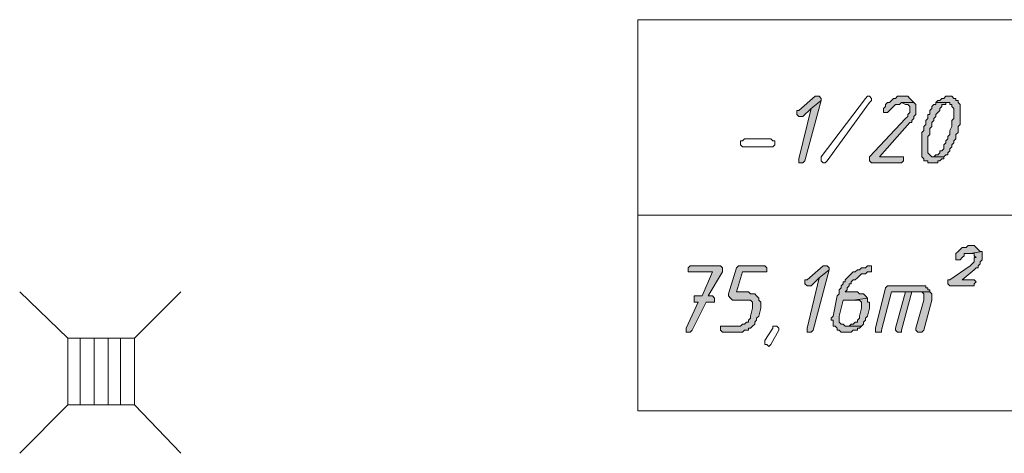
# Model space of a CAD drawing. Header units: inches. Extents: x 1504 to 12593, y -807 to 3183.
# Tile 109 of 256: x 4284 to 4491, y 98 to 189. Entities that reach past the tile are written whole.
import ezdxf

# ---------------------------------------------------------------- set-up
doc = ezdxf.new("R2010")
doc.units = ezdxf.units.IN
doc.header["$MEASUREMENT"] = 0
for name, color, linetype in [('at_Entity', 7, 'Continuous'), ('at_Rect', 7, 'Continuous'), ('at_Solid', 7, 'Continuous')]:
    doc.layers.add(name, color=color, linetype=linetype)

msp = doc.modelspace()

# ---------------------------------------------------------------- hatches: boundary and pattern name
at = {"layer": 'at_Solid', "lineweight": 15}
for points in [[(4451.37, 172.93), (4450.96, 172.93), (4447.58, 169.97), (4447.15, 169.97), (4447.15, 169.55), (4447.15, 169.12), (4447.58, 168.7), (4448.42, 168.7), (4450.11, 170.39), (4452.22, 172.08), (4452.22, 172.5), (4451.8, 172.93)], [(4452.22, 172.08), (4450.11, 170.39), (4447.58, 159.83), (4447.58, 158.99), (4448.42, 158.99), (4448.84, 159.41)], [(4471.65, 171.66), (4469.12, 171.66), (4469.96, 171.24), (4470.39, 171.24), (4470.81, 170.81), (4470.81, 169.97), (4470.81, 169.55), (4470.39, 169.12), (4470.39, 168.7), (4469.96, 168.28), (4462.36, 160.26), (4462.36, 159.41), (4462.78, 158.99), (4469.12, 158.99), (4469.54, 159.41), (4469.54, 160.26), (4464.47, 160.26), (4470.81, 167.44), (4471.23, 167.44), (4471.23, 167.86), (4471.65, 168.28), (4471.65, 168.7), (4472.08, 169.12), (4472.08, 169.55), (4472.08, 171.24)], [(4469.54, 172.93), (4468.27, 172.93), (4467.85, 172.5), (4467.43, 172.5), (4467.01, 172.08), (4466.58, 171.66), (4466.16, 171.66), (4465.74, 171.24), (4465.74, 170.81), (4465.32, 170.39), (4465.32, 169.97), (4465.32, 169.55), (4466.16, 169.55), (4466.58, 169.97), (4467.01, 170.39), (4467.43, 170.81), (4467.85, 171.24), (4468.7, 171.24), (4469.12, 171.66), (4471.65, 171.66), (4471.23, 172.08), (4470.81, 172.5), (4470.39, 172.93), (4469.96, 172.93)], [(4476.3, 171.66), (4476.3, 171.24), (4475.88, 171.24), (4475.46, 170.81), (4475.46, 170.39), (4475.03, 169.97), (4475.03, 169.12), (4474.61, 169.12), (4474.61, 168.28), (4474.19, 167.86), (4474.19, 167.01), (4473.77, 166.59), (4473.77, 165.75), (4473.34, 165.32), (4473.34, 164.9), (4473.34, 160.26), (4473.77, 159.83), (4473.77, 159.41), (4474.61, 159.41), (4474.61, 158.99), (4476.72, 158.99), (4476.72, 159.41), (4477.14, 159.41), (4477.57, 159.83), (4477.99, 159.83), (4477.99, 160.26), (4475.46, 160.26), (4475.03, 160.68), (4474.61, 161.1), (4474.61, 162.37), (4474.61, 164.48), (4475.03, 164.9), (4475.03, 166.16), (4475.46, 166.59), (4475.46, 167.44), (4475.88, 167.86), (4475.88, 168.28), (4476.3, 168.7), (4476.3, 169.12), (4476.72, 169.55), (4477.14, 169.97), (4477.14, 170.39), (4477.57, 170.81), (4477.57, 171.24), (4478.41, 171.24), (4478.41, 171.66), (4478.83, 171.66)], [(4479.26, 172.93), (4478.41, 172.93), (4477.99, 172.5), (4477.57, 172.5), (4477.14, 172.08), (4476.72, 172.08), (4476.3, 171.66), (4479.26, 171.66), (4479.26, 171.24), (4479.68, 171.24), (4479.68, 170.81), (4480.1, 170.39), (4480.1, 169.55), (4480.1, 168.28), (4479.68, 167.86), (4479.68, 166.59), (4479.26, 165.75), (4479.26, 164.9), (4478.83, 164.48), (4478.83, 164.06), (4478.41, 163.63), (4478.41, 163.21), (4477.99, 162.79), (4477.99, 161.94), (4477.57, 161.52), (4477.14, 161.52), (4477.14, 161.1), (4476.72, 160.68), (4476.3, 160.68), (4475.88, 160.26), (4477.99, 160.26), (4478.41, 160.68), (4478.83, 160.68), (4478.83, 161.1), (4479.26, 161.52), (4479.26, 161.94), (4479.68, 162.37), (4479.68, 162.79), (4480.1, 163.21), (4480.1, 163.63), (4480.52, 164.06), (4480.52, 164.9), (4480.95, 165.32), (4480.95, 166.59), (4481.37, 167.01), (4481.37, 171.24), (4480.95, 171.66), (4480.95, 172.08), (4480.52, 172.08), (4480.52, 172.5), (4480.1, 172.5), (4479.68, 172.93)], [(4483.9, 141.67), (4483.06, 141.67), (4482.64, 141.24), (4481.79, 141.24), (4481.37, 140.82), (4480.95, 140.4), (4480.52, 139.98), (4480.52, 139.55), (4480.52, 138.71), (4481.37, 138.71), (4481.79, 139.14), (4482.21, 139.55), (4482.21, 139.98), (4483.48, 139.98), (4486.01, 140.4), (4485.59, 140.4), (4485.17, 140.82), (4484.75, 141.24), (4484.32, 141.67)], [(4486.01, 140.4), (4483.48, 139.98), (4484.32, 139.98), (4484.32, 139.55), (4484.75, 139.14), (4484.32, 139.14), (4484.32, 138.29), (4483.9, 137.86), (4483.48, 137.45), (4479.26, 134.49), (4478.83, 134.49), (4478.83, 133.64), (4479.26, 133.22), (4484.32, 133.22), (4484.32, 133.64), (4484.75, 134.06), (4484.32, 134.49), (4481.79, 134.49), (4484.32, 136.6), (4484.75, 137.02), (4485.17, 137.02), (4485.17, 137.45), (4485.59, 137.86), (4485.59, 138.29), (4486.01, 138.71), (4486.01, 139.55), (4486.01, 139.98)], [(4430.68, 137.45), (4424.77, 137.45), (4424.35, 137.02), (4424.35, 136.18), (4429.41, 136.18), (4427.3, 131.11), (4425.61, 131.11), (4425.61, 130.26), (4425.61, 129.84), (4426.45, 129.84), (4423.92, 124.35), (4423.92, 123.5), (4424.77, 123.5), (4425.19, 123.93), (4428.14, 129.84), (4429.83, 129.84), (4429.83, 130.68), (4429.41, 131.11), (4428.57, 131.11), (4431.53, 136.18), (4431.53, 137.02), (4431.1, 137.45)], [(4439.97, 137.45), (4434.91, 137.45), (4434.48, 137.02), (4432.79, 131.53), (4432.79, 131.11), (4433.22, 130.68), (4433.63, 130.26), (4437.44, 130.26), (4437.86, 129.84), (4437.86, 128.99), (4437.86, 128.58), (4437.44, 126.89), (4437.44, 126.46), (4437.01, 126.04), (4437.01, 125.62), (4436.59, 125.62), (4436.17, 125.19), (4435.75, 125.19), (4435.33, 124.77), (4431.1, 124.77), (4431.1, 123.93), (4431.53, 123.5), (4435.75, 123.5), (4436.17, 123.93), (4437.01, 123.93), (4437.01, 124.35), (4437.44, 124.35), (4437.86, 124.77), (4438.29, 125.19), (4438.29, 125.62), (4438.7, 126.04), (4438.7, 126.46), (4439.13, 126.89), (4439.55, 128.58), (4439.55, 128.99), (4439.55, 129.84), (4439.13, 130.26), (4439.13, 130.68), (4438.7, 131.11), (4438.29, 131.53), (4437.44, 131.53), (4437.01, 131.96), (4434.48, 131.96), (4435.75, 136.18), (4440.82, 136.18), (4440.82, 137.02), (4440.4, 137.45)], [(4453.07, 137.45), (4452.65, 137.45), (4449.27, 134.49), (4448.84, 134.49), (4448.84, 134.06), (4448.84, 133.64), (4449.27, 133.22), (4450.11, 133.22), (4451.8, 134.91), (4453.91, 136.6), (4453.91, 137.02), (4453.49, 137.45)], [(4453.91, 136.6), (4451.8, 134.91), (4449.27, 124.35), (4449.27, 123.5), (4450.11, 123.5), (4450.53, 123.93)], [(4462.36, 137.45), (4461.93, 137.45), (4461.52, 137.02), (4460.67, 137.02), (4460.25, 136.6), (4459.83, 136.6), (4459.4, 136.18), (4458.98, 136.18), (4458.56, 135.76), (4458.14, 135.33), (4457.71, 134.91), (4457.29, 134.49), (4457.29, 134.06), (4456.87, 134.06), (4456.87, 133.64), (4456.45, 133.22), (4456.45, 132.8), (4456.03, 132.37), (4456.03, 131.53), (4455.6, 131.11), (4454.75, 126.89), (4454.34, 126.46), (4454.34, 126.04), (4454.75, 126.04), (4454.75, 124.77), (4455.18, 124.77), (4455.6, 124.35), (4455.6, 123.93), (4456.03, 123.93), (4456.45, 123.5), (4458.56, 123.5), (4458.98, 123.93), (4459.83, 123.93), (4459.83, 124.35), (4460.25, 124.35), (4460.67, 124.77), (4457.29, 124.77), (4456.87, 125.19), (4456.45, 125.19), (4456.03, 125.62), (4456.03, 126.46), (4456.03, 126.89), (4456.87, 130.26), (4458.98, 130.26), (4461.93, 130.68), (4461.52, 131.11), (4461.09, 131.53), (4460.25, 131.53), (4459.83, 131.96), (4457.29, 131.96), (4457.71, 132.37), (4457.71, 132.8), (4458.14, 133.22), (4458.14, 133.64), (4458.56, 133.64), (4458.56, 134.06), (4458.98, 134.49), (4459.4, 134.49), (4459.83, 134.91), (4460.25, 135.33), (4460.67, 135.76), (4461.52, 135.76), (4461.93, 136.18), (4462.78, 136.18), (4462.78, 137.45)], [(4473.34, 133.22), (4466.16, 133.22), (4465.74, 132.8), (4463.63, 124.35), (4463.63, 123.5), (4464.9, 123.5), (4464.9, 123.93), (4467.01, 131.96), (4475.03, 131.96), (4475.03, 132.37), (4474.61, 132.37), (4474.61, 132.8), (4474.19, 132.8), (4474.19, 133.22), (4473.77, 133.22)], [(4461.93, 130.68), (4458.98, 130.26), (4460.25, 130.26), (4460.67, 129.84), (4460.67, 128.99), (4460.67, 128.58), (4460.25, 126.89), (4460.25, 126.46), (4459.83, 126.04), (4459.83, 125.62), (4459.4, 125.62), (4458.98, 125.19), (4458.56, 125.19), (4458.14, 124.77), (4457.71, 124.77), (4460.67, 124.77), (4461.09, 125.19), (4461.09, 125.62), (4461.52, 126.04), (4461.52, 126.46), (4461.93, 126.89), (4462.36, 128.58), (4462.36, 128.99), (4462.36, 129.84), (4461.93, 129.84), (4461.93, 130.26)], [(4469.96, 131.96), (4467.85, 124.35), (4467.85, 123.93), (4468.27, 123.5), (4469.12, 123.5), (4469.12, 123.93), (4471.23, 131.96), (4472.92, 131.96)], [(4475.03, 131.96), (4469.96, 131.96), (4473.34, 131.96), (4473.77, 131.53), (4473.77, 130.26), (4472.08, 124.35), (4472.08, 123.93), (4472.5, 123.5), (4473.34, 123.5), (4473.77, 123.93), (4475.46, 130.26), (4475.46, 131.11), (4475.46, 131.53)]]:
    msp.add_hatch(color=7, dxfattribs=at).paths.add_polyline_path(points)

# ---------------------------------------------------------------- linework, layer by layer
at = {"layer": 'at_Entity', "color": 7, "lineweight": 15}
for p, q in [((4450.96, 172.93), (4447.58, 169.97)), ((4448.84, 159.41), (4452.22, 172.08)), ((4452.22, 172.08), (4450.11, 170.39)), ((4450.11, 170.39), (4452.22, 172.08)), ((4451.37, 172.93), (4450.96, 172.93)), ((4451.8, 172.93), (4451.37, 172.93)), ((4452.22, 172.5), (4451.8, 172.93)), ((4452.22, 172.08), (4452.22, 172.5)), ((4452.22, 160.26), (4461.52, 172.5)), ((4462.36, 171.66), (4453.49, 159.41)), ((4461.52, 172.5), (4461.93, 172.93)), ((4461.93, 172.93), (4462.36, 172.93)), ((4462.36, 172.93), (4462.78, 172.5)), ((4462.78, 172.08), (4462.36, 171.66)), ((4462.36, 171.66), (4462.36, 171.66)), ((4462.78, 172.5), (4462.78, 172.08)), ((4466.16, 171.66), (4465.74, 171.24)), ((4466.58, 171.66), (4466.16, 171.66)), ((4467.01, 172.08), (4466.58, 171.66)), ((4467.43, 172.5), (4467.01, 172.08)), ((4467.01, 172.08), (4467.01, 172.08)), ((4467.85, 172.5), (4467.43, 172.5)), ((4468.27, 172.93), (4467.85, 172.5)), ((4469.54, 172.93), (4468.27, 172.93)), ((4468.7, 171.24), (4469.12, 171.66)), ((4471.65, 171.66), (4469.12, 171.66)), ((4469.12, 171.66), (4469.96, 171.24)), ((4469.12, 171.66), (4471.65, 171.66)), ((4469.96, 172.93), (4469.54, 172.93)), ((4470.39, 172.93), (4469.96, 172.93)), ((4470.81, 172.5), (4470.39, 172.93)), ((4471.23, 172.08), (4470.81, 172.5)), ((4470.81, 172.5), (4470.81, 172.5)), ((4471.65, 171.66), (4471.23, 172.08)), ((4472.08, 171.24), (4471.65, 171.66)), ((4476.72, 172.08), (4476.3, 171.66)), ((4476.3, 171.66), (4476.3, 171.24)), ((4478.83, 171.66), (4476.3, 171.66)), ((4476.3, 171.66), (4479.26, 171.66)), ((4477.14, 172.08), (4476.72, 172.08)), ((4477.57, 172.5), (4477.14, 172.08)), ((4477.99, 172.5), (4477.57, 172.5)), ((4478.41, 172.93), (4477.99, 172.5)), ((4479.26, 172.93), (4478.41, 172.93)), ((4478.41, 171.24), (4478.41, 171.66)), ((4478.41, 171.66), (4478.83, 171.66)), ((4479.68, 172.93), (4479.26, 172.93)), ((4479.26, 171.66), (4479.26, 171.24)), ((4480.1, 172.5), (4479.68, 172.93)), ((4479.68, 172.93), (4479.68, 172.93)), ((4480.52, 172.5), (4480.1, 172.5)), ((4480.52, 172.08), (4480.52, 172.5)), ((4480.95, 172.08), (4480.52, 172.08)), ((4480.95, 171.66), (4480.95, 172.08)), ((4481.37, 171.24), (4480.95, 171.66)), ((4447.58, 169.97), (4447.15, 169.97)), ((4447.15, 169.97), (4447.15, 169.55)), ((4447.15, 169.55), (4447.15, 169.12)), ((4450.11, 170.39), (4447.58, 159.83)), ((4448.42, 168.7), (4450.11, 170.39)), ((4465.74, 170.81), (4465.32, 170.39)), ((4465.32, 170.39), (4465.32, 169.97)), ((4465.32, 169.97), (4465.32, 169.55)), ((4465.32, 169.55), (4466.16, 169.55)), ((4465.74, 171.24), (4465.74, 170.81)), ((4466.16, 169.55), (4466.58, 169.97)), ((4466.58, 169.97), (4467.01, 170.39)), ((4467.01, 170.39), (4467.43, 170.81)), ((4467.01, 170.39), (4467.01, 170.39)), ((4467.43, 170.81), (4467.85, 171.24)), ((4467.85, 171.24), (4468.7, 171.24)), ((4469.96, 171.24), (4470.39, 171.24)), ((4470.39, 171.24), (4470.81, 170.81)), ((4470.81, 169.55), (4470.39, 169.12)), ((4470.81, 170.81), (4470.81, 169.97)), ((4470.81, 169.97), (4470.81, 169.55)), ((4472.08, 169.55), (4472.08, 171.24)), ((4472.08, 169.12), (4472.08, 169.55)), ((4475.46, 170.39), (4475.03, 169.97)), ((4475.03, 169.97), (4475.03, 169.12)), ((4475.88, 171.24), (4475.46, 170.81)), ((4475.46, 170.81), (4475.46, 170.39)), ((4476.3, 171.24), (4475.88, 171.24)), ((4476.3, 169.12), (4476.72, 169.55)), ((4476.72, 169.55), (4477.14, 169.97)), ((4477.14, 170.39), (4477.57, 170.81)), ((4477.14, 169.97), (4477.14, 170.39)), ((4477.57, 170.81), (4477.57, 171.24)), ((4477.57, 171.24), (4478.41, 171.24)), ((4479.26, 171.24), (4479.68, 171.24)), ((4479.68, 171.24), (4479.68, 170.81)), ((4479.68, 170.81), (4480.1, 170.39)), ((4480.1, 170.39), (4480.1, 169.55)), ((4480.1, 169.55), (4480.1, 168.28)), ((4481.37, 167.01), (4481.37, 171.24)), ((4447.15, 169.12), (4447.58, 168.7)), ((4447.58, 168.7), (4448.42, 168.7)), ((4469.96, 168.28), (4462.36, 160.26)), ((4464.47, 160.26), (4470.81, 167.44)), ((4470.39, 168.7), (4469.96, 168.28)), ((4470.39, 169.12), (4470.39, 168.7)), ((4470.81, 167.44), (4471.23, 167.44)), ((4471.23, 167.86), (4471.65, 168.28)), ((4471.23, 167.44), (4471.23, 167.86)), ((4471.65, 168.7), (4472.08, 169.12)), ((4471.65, 168.28), (4471.65, 168.7)), ((4474.61, 168.28), (4474.19, 167.86)), ((4474.19, 167.86), (4474.19, 167.01)), ((4475.03, 169.12), (4474.61, 169.12)), ((4474.61, 169.12), (4474.61, 168.28)), ((4475.46, 167.44), (4475.88, 167.86)), ((4475.46, 166.59), (4475.46, 167.44)), ((4475.88, 168.28), (4476.3, 168.7)), ((4475.88, 167.86), (4475.88, 168.28)), ((4476.3, 168.7), (4476.3, 169.12)), ((4480.1, 168.28), (4479.68, 167.86)), ((4479.68, 167.86), (4479.68, 166.59)), ((4473.77, 165.75), (4473.34, 165.32)), ((4473.34, 165.32), (4473.34, 164.9)), ((4474.19, 167.01), (4473.77, 166.59)), ((4473.77, 166.59), (4473.77, 165.75)), ((4475.03, 166.16), (4475.46, 166.59)), ((4475.03, 164.9), (4475.03, 166.16)), ((4479.68, 166.59), (4479.26, 165.75)), ((4479.26, 165.75), (4479.26, 164.9)), ((4480.52, 164.9), (4480.95, 165.32)), ((4480.95, 166.59), (4481.37, 167.01)), ((4480.95, 165.32), (4480.95, 166.59)), ((4435.33, 162.79), (4435.33, 163.63)), ((4435.33, 163.63), (4435.75, 163.63)), ((4435.75, 163.63), (4436.17, 164.06)), ((4436.17, 164.06), (4441.66, 164.06)), ((4441.66, 164.06), (4442.09, 163.63)), ((4442.09, 163.63), (4442.51, 163.63)), ((4442.51, 163.63), (4442.51, 162.79)), ((4473.34, 164.9), (4473.34, 160.26)), ((4474.61, 164.48), (4475.03, 164.9)), ((4474.61, 162.37), (4474.61, 164.48)), ((4478.41, 163.21), (4477.99, 162.79)), ((4478.83, 164.06), (4478.41, 163.63)), ((4478.41, 163.63), (4478.41, 163.21)), ((4479.26, 164.9), (4478.83, 164.48)), ((4478.83, 164.48), (4478.83, 164.06)), ((4479.68, 162.79), (4480.1, 163.21)), ((4480.1, 163.63), (4480.52, 164.06)), ((4480.1, 163.21), (4480.1, 163.63)), ((4480.52, 164.06), (4480.52, 164.9)), ((4435.75, 162.37), (4435.33, 162.79)), ((4441.66, 162.37), (4435.75, 162.37)), ((4442.09, 162.37), (4441.66, 162.37)), ((4441.66, 162.37), (4441.66, 162.37)), ((4442.51, 162.79), (4442.09, 162.37)), ((4474.61, 161.1), (4474.61, 162.37)), ((4477.57, 161.52), (4477.14, 161.52)), ((4477.14, 161.52), (4477.14, 161.1)), ((4477.99, 161.94), (4477.57, 161.52)), ((4477.99, 162.79), (4477.99, 161.94)), ((4478.83, 161.1), (4479.26, 161.52)), ((4479.26, 161.94), (4479.68, 162.37)), ((4479.26, 161.52), (4479.26, 161.94)), ((4479.68, 162.37), (4479.68, 162.79)), ((4447.58, 159.83), (4447.58, 158.99)), ((4448.42, 158.99), (4448.84, 159.41)), ((4452.22, 159.83), (4452.22, 160.26)), ((4452.22, 160.26), (4452.22, 160.26)), ((4452.22, 159.41), (4452.22, 159.83)), ((4452.22, 159.83), (4452.22, 159.83)), ((4452.22, 159.83), (4452.22, 159.83)), ((4452.65, 158.99), (4452.22, 159.41)), ((4453.49, 159.41), (4453.07, 158.99)), ((4462.36, 160.26), (4462.36, 159.41)), ((4462.36, 159.41), (4462.78, 158.99)), ((4469.54, 160.26), (4464.47, 160.26)), ((4469.12, 158.99), (4469.54, 159.41)), ((4469.54, 159.41), (4469.54, 160.26)), ((4473.34, 160.26), (4473.77, 159.83)), ((4473.77, 159.83), (4473.77, 159.41)), ((4473.77, 159.41), (4474.61, 159.41)), ((4475.03, 160.68), (4474.61, 161.1)), ((4474.61, 159.41), (4474.61, 158.99)), ((4475.46, 160.26), (4475.03, 160.68)), ((4475.03, 160.68), (4475.03, 160.68)), ((4477.99, 160.26), (4475.46, 160.26)), ((4476.3, 160.68), (4475.88, 160.26)), ((4475.88, 160.26), (4477.99, 160.26)), ((4476.72, 160.68), (4476.3, 160.68)), ((4477.14, 161.1), (4476.72, 160.68)), ((4476.72, 158.99), (4476.72, 159.41)), ((4476.72, 159.41), (4477.14, 159.41)), ((4477.14, 159.41), (4477.57, 159.83)), ((4477.57, 159.83), (4477.99, 159.83)), ((4477.99, 160.26), (4478.41, 160.68)), ((4477.99, 159.83), (4477.99, 160.26)), ((4478.41, 160.68), (4478.83, 160.68)), ((4478.83, 160.68), (4478.83, 161.1)), ((4447.58, 158.99), (4448.42, 158.99)), ((4453.07, 158.99), (4452.65, 158.99)), ((4462.78, 158.99), (4469.12, 158.99)), ((4474.61, 158.99), (4476.72, 158.99)), ((4413.78, 148.01), (4660.47, 148.01)), ((4481.37, 140.82), (4480.95, 140.4)), ((4481.79, 141.24), (4481.37, 140.82)), ((4482.64, 141.24), (4481.79, 141.24)), ((4483.06, 141.67), (4482.64, 141.24)), ((4483.9, 141.67), (4483.06, 141.67)), ((4484.32, 141.67), (4483.9, 141.67)), ((4484.75, 141.24), (4484.32, 141.67)), ((4485.17, 140.82), (4484.75, 141.24)), ((4484.75, 141.24), (4484.75, 141.24)), ((4485.59, 140.4), (4485.17, 140.82)), ((4485.17, 140.82), (4485.17, 140.82)), ((4480.95, 140.4), (4480.52, 139.98)), ((4480.52, 139.98), (4480.52, 139.55)), ((4480.52, 139.55), (4480.52, 138.71)), ((4480.52, 138.71), (4481.37, 138.71)), ((4480.95, 140.4), (4480.95, 140.4)), ((4481.37, 138.71), (4481.79, 139.14)), ((4481.79, 139.14), (4482.21, 139.55)), ((4481.79, 139.14), (4481.79, 139.14)), ((4482.21, 139.55), (4482.21, 139.98)), ((4482.21, 139.98), (4483.48, 139.98)), ((4486.01, 140.4), (4483.48, 139.98)), ((4483.48, 139.98), (4486.01, 140.4)), ((4483.48, 139.98), (4484.32, 139.98)), ((4484.32, 139.98), (4484.32, 139.55)), ((4484.32, 139.55), (4484.75, 139.14)), ((4484.75, 139.14), (4484.32, 139.14)), ((4484.32, 139.14), (4484.32, 138.29)), ((4486.01, 140.4), (4485.59, 140.4)), ((4485.59, 138.29), (4486.01, 138.71)), ((4486.01, 139.98), (4486.01, 140.4)), ((4486.01, 139.55), (4486.01, 139.98)), ((4486.01, 138.71), (4486.01, 139.55)), ((4424.77, 137.45), (4424.35, 137.02)), ((4424.35, 137.02), (4424.35, 136.18)), ((4430.68, 137.45), (4424.77, 137.45)), ((4431.1, 137.45), (4430.68, 137.45)), ((4431.53, 137.02), (4431.1, 137.45)), ((4431.53, 136.18), (4431.53, 137.02)), ((4434.48, 137.02), (4432.79, 131.53)), ((4434.91, 137.45), (4434.48, 137.02)), ((4434.48, 137.02), (4434.48, 137.02)), ((4439.97, 137.45), (4434.91, 137.45)), ((4440.4, 137.45), (4439.97, 137.45)), ((4440.82, 137.02), (4440.4, 137.45)), ((4440.82, 136.18), (4440.82, 137.02)), ((4452.65, 137.45), (4449.27, 134.49)), ((4450.53, 123.93), (4453.91, 136.6)), ((4453.91, 136.6), (4451.8, 134.91)), ((4451.8, 134.91), (4453.91, 136.6)), ((4453.07, 137.45), (4452.65, 137.45)), ((4453.49, 137.45), (4453.07, 137.45)), ((4453.91, 137.02), (4453.49, 137.45)), ((4453.91, 136.6), (4453.91, 137.02)), ((4459.83, 136.6), (4459.4, 136.18)), ((4460.25, 136.6), (4459.83, 136.6)), ((4460.67, 137.02), (4460.25, 136.6)), ((4461.52, 137.02), (4460.67, 137.02)), ((4461.93, 137.45), (4461.52, 137.02)), ((4462.36, 137.45), (4461.93, 137.45)), ((4462.78, 137.45), (4462.36, 137.45)), ((4462.78, 136.18), (4462.78, 137.45)), ((4483.48, 137.45), (4479.26, 134.49)), ((4481.79, 134.49), (4484.32, 136.6)), ((4483.9, 137.86), (4483.48, 137.45)), ((4484.32, 138.29), (4483.9, 137.86)), ((4483.9, 137.86), (4483.9, 137.86)), ((4484.32, 136.6), (4484.75, 137.02)), ((4484.32, 136.6), (4484.32, 136.6)), ((4484.75, 137.02), (4485.17, 137.02)), ((4485.17, 137.45), (4485.59, 137.86)), ((4485.17, 137.02), (4485.17, 137.45)), ((4485.59, 137.86), (4485.59, 138.29)), ((4424.35, 136.18), (4429.41, 136.18)), ((4429.41, 136.18), (4427.3, 131.11)), ((4428.57, 131.11), (4431.53, 136.18)), ((4434.48, 131.96), (4435.75, 136.18)), ((4435.75, 136.18), (4440.82, 136.18)), ((4449.27, 134.49), (4448.84, 134.49)), ((4448.84, 134.49), (4448.84, 134.06)), ((4451.8, 134.91), (4449.27, 124.35)), ((4450.11, 133.22), (4451.8, 134.91)), ((4457.71, 134.91), (4457.29, 134.49)), ((4457.29, 134.49), (4457.29, 134.06)), ((4458.14, 135.33), (4457.71, 134.91)), ((4457.71, 134.91), (4457.71, 134.91)), ((4458.56, 135.76), (4458.14, 135.33)), ((4458.98, 136.18), (4458.56, 135.76)), ((4458.56, 135.76), (4458.56, 135.76)), ((4458.56, 134.06), (4458.98, 134.49)), ((4459.4, 136.18), (4458.98, 136.18)), ((4458.98, 134.49), (4459.4, 134.49)), ((4459.4, 134.49), (4459.83, 134.91)), ((4459.83, 134.91), (4460.25, 135.33)), ((4460.25, 135.33), (4460.67, 135.76)), ((4460.25, 135.33), (4460.25, 135.33)), ((4460.67, 135.76), (4461.52, 135.76)), ((4461.52, 135.76), (4461.93, 136.18)), ((4461.93, 136.18), (4462.78, 136.18)), ((4479.26, 134.49), (4478.83, 134.49)), ((4478.83, 134.49), (4478.83, 133.64)), ((4484.32, 134.49), (4481.79, 134.49)), ((4484.75, 134.06), (4484.32, 134.49)), ((4448.84, 134.06), (4448.84, 133.64)), ((4448.84, 133.64), (4449.27, 133.22)), ((4449.27, 133.22), (4450.11, 133.22)), ((4456.45, 132.8), (4456.03, 132.37)), ((4456.03, 132.37), (4456.03, 131.53)), ((4456.87, 133.64), (4456.45, 133.22)), ((4456.45, 133.22), (4456.45, 132.8)), ((4457.29, 134.06), (4456.87, 134.06)), ((4456.87, 134.06), (4456.87, 133.64)), ((4457.29, 131.96), (4457.71, 132.37)), ((4457.71, 132.8), (4458.14, 133.22)), ((4457.71, 132.37), (4457.71, 132.8)), ((4458.14, 133.22), (4458.14, 133.64)), ((4458.14, 133.64), (4458.56, 133.64)), ((4458.56, 133.64), (4458.56, 134.06)), ((4465.74, 132.8), (4463.63, 124.35)), ((4466.16, 133.22), (4465.74, 132.8)), ((4473.34, 133.22), (4466.16, 133.22)), ((4473.77, 133.22), (4473.34, 133.22)), ((4474.19, 133.22), (4473.77, 133.22)), ((4474.19, 132.8), (4474.19, 133.22)), ((4474.61, 132.8), (4474.19, 132.8)), ((4474.61, 132.37), (4474.61, 132.8)), ((4475.03, 132.37), (4474.61, 132.37)), ((4475.03, 131.96), (4475.03, 132.37)), ((4478.83, 133.64), (4479.26, 133.22)), ((4479.26, 133.22), (4484.32, 133.22)), ((4484.32, 133.64), (4484.75, 134.06)), ((4484.32, 133.22), (4484.32, 133.64)), ((4294.24, 122.24), (4284.11, 131.96)), ((4308.18, 122.24), (4317.9, 131.96)), ((4427.3, 131.11), (4425.61, 131.11)), ((4425.61, 131.11), (4425.61, 130.26)), ((4425.61, 130.26), (4425.61, 129.84)), ((4429.41, 131.11), (4428.57, 131.11)), ((4429.83, 130.68), (4429.41, 131.11)), ((4429.83, 129.84), (4429.83, 130.68)), ((4432.79, 131.53), (4432.79, 131.11)), ((4432.79, 131.11), (4432.79, 131.11)), ((4432.79, 131.11), (4433.22, 130.68)), ((4433.22, 130.68), (4433.22, 130.68)), ((4433.22, 130.68), (4433.63, 130.26)), ((4433.63, 130.26), (4437.44, 130.26)), ((4437.01, 131.96), (4434.48, 131.96)), ((4437.44, 131.53), (4437.01, 131.96)), ((4438.29, 131.53), (4437.44, 131.53)), ((4437.44, 130.26), (4437.86, 129.84)), ((4438.7, 131.11), (4438.29, 131.53)), ((4439.13, 130.68), (4438.7, 131.11)), ((4438.7, 131.11), (4438.7, 131.11)), ((4439.13, 130.26), (4439.13, 130.68)), ((4439.55, 129.84), (4439.13, 130.26)), ((4455.6, 131.11), (4454.75, 126.89)), ((4456.03, 131.53), (4455.6, 131.11)), ((4456.03, 126.89), (4456.87, 130.26)), ((4456.87, 130.26), (4458.98, 130.26)), ((4459.83, 131.96), (4457.29, 131.96)), ((4461.93, 130.68), (4458.98, 130.26)), ((4458.98, 130.26), (4461.93, 130.68)), ((4458.98, 130.26), (4460.25, 130.26)), ((4460.25, 131.53), (4459.83, 131.96)), ((4461.09, 131.53), (4460.25, 131.53)), ((4460.25, 130.26), (4460.67, 129.84)), ((4461.52, 131.11), (4461.09, 131.53)), ((4461.93, 130.68), (4461.52, 131.11)), ((4461.52, 131.11), (4461.52, 131.11)), ((4461.93, 130.26), (4461.93, 130.68)), ((4461.93, 129.84), (4461.93, 130.26)), ((4464.9, 123.93), (4467.01, 131.96)), ((4467.01, 131.96), (4475.03, 131.96)), ((4469.96, 131.96), (4467.85, 124.35)), ((4469.12, 123.93), (4471.23, 131.96)), ((4472.92, 131.96), (4469.96, 131.96)), ((4475.03, 131.96), (4469.96, 131.96)), ((4469.96, 131.96), (4473.34, 131.96)), ((4471.23, 131.96), (4472.92, 131.96)), ((4473.77, 130.26), (4472.08, 124.35)), ((4473.34, 131.96), (4473.77, 131.53)), ((4473.77, 131.53), (4473.77, 130.26)), ((4473.77, 123.93), (4475.46, 130.26)), ((4475.46, 131.53), (4475.03, 131.96)), ((4475.46, 131.11), (4475.46, 131.53)), ((4475.46, 130.26), (4475.46, 131.11)), ((4426.45, 129.84), (4423.92, 124.35)), ((4425.19, 123.93), (4428.14, 129.84)), ((4425.61, 129.84), (4426.45, 129.84)), ((4428.14, 129.84), (4429.83, 129.84)), ((4437.86, 128.58), (4437.44, 126.89)), ((4437.86, 129.84), (4437.86, 128.99)), ((4437.86, 128.99), (4437.86, 128.58)), ((4439.13, 126.89), (4439.55, 128.58)), ((4439.55, 128.99), (4439.55, 129.84)), ((4439.55, 128.58), (4439.55, 128.99)), ((4460.67, 128.58), (4460.25, 126.89)), ((4460.67, 129.84), (4460.67, 128.99)), ((4460.67, 128.99), (4460.67, 128.58)), ((4462.36, 129.84), (4461.93, 129.84)), ((4461.93, 126.89), (4462.36, 128.58)), ((4462.36, 128.99), (4462.36, 129.84)), ((4462.36, 128.58), (4462.36, 128.99)), ((4437.44, 126.46), (4437.01, 126.04)), ((4437.01, 126.04), (4437.01, 125.62)), ((4437.44, 126.89), (4437.44, 126.46)), ((4438.29, 125.62), (4438.7, 126.04)), ((4438.7, 126.46), (4439.13, 126.89)), ((4438.7, 126.04), (4438.7, 126.46)), ((4454.75, 126.89), (4454.34, 126.46)), ((4454.34, 126.46), (4454.34, 126.04)), ((4454.34, 126.04), (4454.75, 126.04)), ((4454.75, 126.89), (4454.75, 126.89)), ((4454.75, 126.04), (4454.75, 124.77)), ((4456.03, 126.46), (4456.03, 126.89)), ((4456.03, 125.62), (4456.03, 126.46)), ((4460.25, 126.46), (4459.83, 126.04)), ((4459.83, 126.04), (4459.83, 125.62)), ((4460.25, 126.89), (4460.25, 126.46)), ((4461.09, 125.62), (4461.52, 126.04)), ((4461.52, 126.46), (4461.93, 126.89)), ((4461.52, 126.04), (4461.52, 126.46)), ((4423.92, 124.35), (4423.92, 123.5)), ((4435.33, 124.77), (4431.1, 124.77)), ((4431.1, 124.77), (4431.1, 123.93)), ((4435.75, 125.19), (4435.33, 124.77)), ((4436.17, 125.19), (4435.75, 125.19)), ((4436.59, 125.62), (4436.17, 125.19)), ((4437.01, 125.62), (4436.59, 125.62)), ((4437.01, 123.93), (4437.01, 124.35)), ((4437.01, 124.35), (4437.44, 124.35)), ((4437.44, 124.35), (4437.86, 124.77)), ((4437.86, 124.77), (4438.29, 125.19)), ((4437.86, 124.77), (4437.86, 124.77)), ((4438.29, 125.19), (4438.29, 125.62)), ((4440.4, 121.81), (4442.09, 124.35)), ((4442.09, 124.35), (4442.09, 124.77)), ((4442.09, 124.77), (4442.93, 124.77)), ((4442.09, 124.35), (4442.09, 124.35)), ((4442.93, 124.77), (4443.35, 124.35)), ((4443.35, 124.35), (4443.35, 123.93)), ((4449.27, 124.35), (4449.27, 123.5)), ((4454.75, 124.77), (4455.18, 124.77)), ((4455.18, 124.77), (4455.6, 124.35)), ((4455.6, 124.35), (4455.6, 123.93)), ((4456.45, 125.19), (4456.03, 125.62)), ((4456.87, 125.19), (4456.45, 125.19)), ((4457.29, 124.77), (4456.87, 125.19)), ((4460.67, 124.77), (4457.29, 124.77)), ((4458.14, 124.77), (4457.71, 124.77)), ((4457.71, 124.77), (4460.67, 124.77)), ((4458.56, 125.19), (4458.14, 124.77)), ((4458.98, 125.19), (4458.56, 125.19)), ((4459.4, 125.62), (4458.98, 125.19)), ((4459.83, 125.62), (4459.4, 125.62)), ((4459.83, 123.93), (4459.83, 124.35)), ((4459.83, 124.35), (4460.25, 124.35)), ((4460.25, 124.35), (4460.67, 124.77)), ((4460.67, 124.77), (4461.09, 125.19)), ((4461.09, 125.19), (4461.09, 125.62)), ((4463.63, 124.35), (4463.63, 123.5)), ((4467.85, 124.35), (4467.85, 123.93)), ((4472.08, 124.35), (4472.08, 123.93)), ((4294.24, 122.24), (4308.18, 122.24)), ((4294.24, 108.3), (4294.24, 122.24)), ((4294.24, 122.24), (4296.78, 122.24)), ((4296.78, 122.24), (4296.78, 108.3)), ((4299.73, 108.3), (4299.73, 122.24)), ((4299.73, 122.24), (4302.7, 122.24)), ((4302.7, 122.24), (4302.7, 108.3)), ((4305.23, 108.3), (4305.23, 122.24)), ((4308.18, 122.24), (4308.18, 108.3)), ((4423.92, 123.5), (4424.77, 123.5)), ((4424.77, 123.5), (4425.19, 123.93)), ((4431.1, 123.93), (4431.53, 123.5)), ((4431.53, 123.5), (4435.75, 123.5)), ((4435.75, 123.5), (4436.17, 123.93)), ((4436.17, 123.93), (4437.01, 123.93)), ((4443.35, 123.93), (4441.66, 120.97)), ((4443.35, 123.93), (4443.35, 123.93)), ((4449.27, 123.5), (4450.11, 123.5)), ((4450.11, 123.5), (4450.53, 123.93)), ((4455.6, 123.93), (4456.03, 123.93)), ((4456.03, 123.93), (4456.45, 123.5)), ((4456.45, 123.5), (4458.56, 123.5)), ((4458.56, 123.5), (4458.98, 123.93)), ((4458.98, 123.93), (4459.83, 123.93)), ((4463.63, 123.5), (4464.9, 123.5)), ((4464.9, 123.5), (4464.9, 123.93)), ((4467.85, 123.93), (4468.27, 123.5)), ((4468.27, 123.5), (4469.12, 123.5)), ((4469.12, 123.5), (4469.12, 123.93)), ((4472.08, 123.93), (4472.5, 123.5)), ((4472.5, 123.5), (4473.34, 123.5)), ((4473.34, 123.5), (4473.77, 123.93)), ((4440.4, 120.97), (4440.4, 121.81)), ((4440.4, 121.81), (4440.4, 121.81)), ((4440.82, 120.97), (4440.4, 120.97)), ((4441.24, 120.55), (4440.82, 120.97)), ((4441.66, 120.97), (4441.24, 120.55)), ((4441.66, 120.97), (4441.66, 120.97)), ((4284.11, 98.16), (4294.24, 108.3)), ((4308.18, 108.3), (4294.24, 108.3)), ((4296.78, 108.3), (4299.73, 108.3)), ((4302.7, 108.3), (4305.23, 108.3)), ((4317.9, 98.16), (4308.18, 108.3))]:
    msp.add_line(p, q, dxfattribs=at)
at = {"layer": 'at_Rect', "color": 7, "lineweight": 15}
for p, q in [((4413.78, 188.97), (4660.47, 188.97)), ((4413.78, 188.97), (4413.78, 107.03)), ((4660.47, 107.03), (4413.78, 107.03))]:
    msp.add_line(p, q, dxfattribs=at)

doc.saveas('drawing.dxf')
